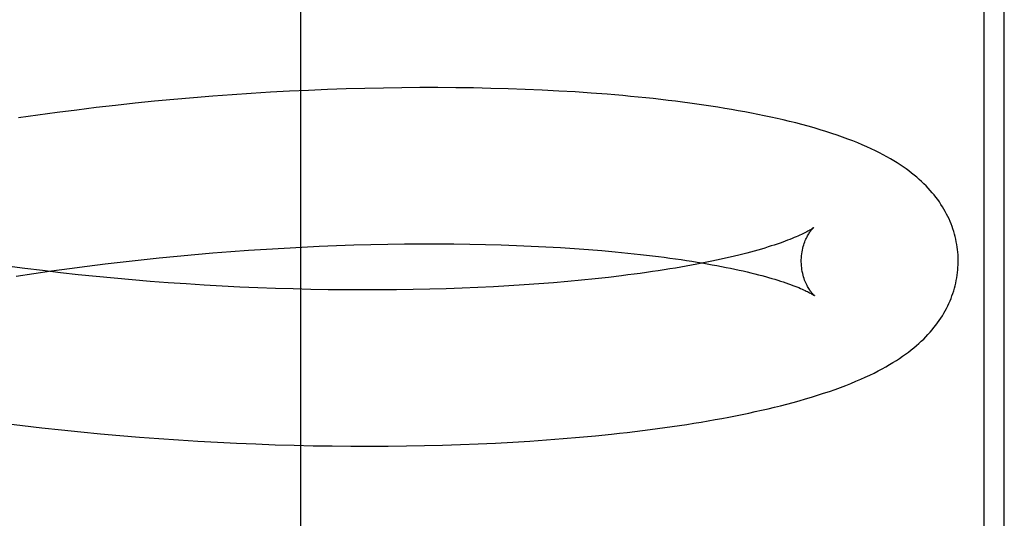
# Model space of a CAD drawing. Header units: inches. Extents: x 0 to 200, y 0 to 129.
# Tile 103 of 118: x 118.8396 to 118.9651, y 48.5281 to 48.5916. Entities that reach past the tile are written whole.
import ezdxf

# ---------------------------------------------------------------- set-up
doc = ezdxf.new("R2010")
doc.units = ezdxf.units.IN
doc.header["$LTSCALE"] = 11
doc.header["$MEASUREMENT"] = 0
doc.linetypes.add('HIDDEN', pattern=[0.2, 0.1, -0.1])
doc.layers.add('DEFAULT_2', color=8, linetype='HIDDEN')

msp = doc.modelspace()

# ---------------------------------------------------------------- linework, layer by layer
at = {"layer": 'DEFAULT_2', "color": 8, "linetype": 'HIDDEN'}
for p, q in [((118.8755, 48.43829), (118.8755, 48.81329)), ((118.96256, 48.81326), (118.96256, 48.43832)), ((118.96515, 48.44119), (118.96515, 48.81039)), ((118.87405, 48.58249), (118.87162, 48.58236)), ((118.87647, 48.5826), (118.87405, 48.58249)), ((118.87888, 48.5827), (118.87647, 48.5826)), ((118.88127, 48.58279), (118.87888, 48.5827)), ((118.88364, 48.58285), (118.88127, 48.58279)), ((118.886, 48.5829), (118.88364, 48.58285)), ((118.88834, 48.58294), (118.886, 48.5829)), ((118.89066, 48.58295), (118.88834, 48.58294)), ((118.89296, 48.58295), (118.89066, 48.58295)), ((118.89523, 48.58294), (118.89296, 48.58295)), ((118.89748, 48.58291), (118.89523, 48.58294)), ((118.89971, 48.58286), (118.89748, 48.58291)), ((118.90191, 48.5828), (118.89971, 48.58286)), ((118.90408, 48.58272), (118.90191, 48.5828)), ((118.90623, 48.58263), (118.90408, 48.58272)), ((118.90835, 48.58252), (118.90623, 48.58263)), ((118.91044, 48.5824), (118.90835, 48.58252)), ((118.85684, 48.58121), (118.85435, 48.58096)), ((118.85931, 48.58144), (118.85684, 48.58121)), ((118.86179, 48.58166), (118.85931, 48.58144)), ((118.86426, 48.58186), (118.86179, 48.58166)), ((118.86672, 48.58204), (118.86426, 48.58186)), ((118.86917, 48.58221), (118.86672, 48.58204)), ((118.87162, 48.58236), (118.86917, 48.58221)), ((118.91249, 48.58226), (118.91044, 48.5824)), ((118.84691, 48.5801), (118.84443, 48.57978)), ((118.84939, 48.58041), (118.84691, 48.5801)), ((118.85187, 48.58069), (118.84939, 48.58041)), ((118.85435, 48.58096), (118.85187, 48.58069)), ((118.84195, 48.57945), (118.83948, 48.5791)), ((118.84443, 48.57978), (118.84195, 48.57945)), ((118.86883, 48.56223), (118.8711, 48.56238)), ((118.8711, 48.56238), (118.87335, 48.56251)), ((118.87335, 48.56251), (118.87559, 48.56263)), ((118.87559, 48.56263), (118.87782, 48.56274)), ((118.87782, 48.56274), (118.88004, 48.56282)), ((118.88004, 48.56282), (118.88223, 48.5629)), ((118.88223, 48.5629), (118.88441, 48.56296)), ((118.88441, 48.56296), (118.88657, 48.563)), ((118.88657, 48.563), (118.88871, 48.56303)), ((118.88871, 48.56303), (118.89083, 48.56304)), ((118.89083, 48.56304), (118.89292, 48.56304)), ((118.89292, 48.56304), (118.89498, 48.56303)), ((118.89498, 48.56303), (118.89702, 48.563)), ((118.89702, 48.563), (118.89902, 48.56296)), ((118.89902, 48.56296), (118.901, 48.56291)), ((118.901, 48.56291), (118.90295, 48.56284)), ((118.90295, 48.56284), (118.90486, 48.56276)), ((118.90486, 48.56276), (118.90673, 48.56267)), ((118.90673, 48.56267), (118.90857, 48.56256)), ((118.90857, 48.56256), (118.91037, 48.56245)), ((118.91037, 48.56245), (118.91214, 48.56232)), ((118.91214, 48.56232), (118.91386, 48.56218)), ((118.85512, 48.56102), (118.85741, 48.56126)), ((118.85741, 48.56126), (118.8597, 48.56148)), ((118.8597, 48.56148), (118.86199, 48.56169)), ((118.86199, 48.56169), (118.86428, 48.56189)), ((118.86428, 48.56189), (118.86656, 48.56207)), ((118.86656, 48.56207), (118.86883, 48.56223)), ((118.84029, 48.55991), (118.83804, 48.5602)), ((118.84255, 48.55963), (118.84029, 48.55991)), ((118.84371, 48.55959), (118.84598, 48.5599)), ((118.84598, 48.5599), (118.84826, 48.56021)), ((118.84826, 48.56021), (118.85054, 48.56049)), ((118.85054, 48.56049), (118.85283, 48.56076)), ((118.85283, 48.56076), (118.85512, 48.56102)), ((118.83921, 48.55891), (118.84145, 48.55926)), ((118.84145, 48.55926), (118.84371, 48.55959)), ((118.84483, 48.55936), (118.84255, 48.55963)), ((118.8471, 48.55911), (118.84483, 48.55936)), ((118.84939, 48.55888), (118.8471, 48.55911)), ((118.85168, 48.55866), (118.84939, 48.55888)), ((118.85398, 48.55845), (118.85168, 48.55866)), ((118.91301, 48.55859), (118.91127, 48.55841)), ((118.91471, 48.55877), (118.91301, 48.55859)), ((118.91636, 48.55897), (118.91471, 48.55877)), ((118.85627, 48.55826), (118.85398, 48.55845)), ((118.85857, 48.55809), (118.85627, 48.55826)), ((118.86086, 48.55793), (118.85857, 48.55809)), ((118.86316, 48.55778), (118.86086, 48.55793)), ((118.86544, 48.55766), (118.86316, 48.55778)), ((118.86772, 48.55754), (118.86544, 48.55766)), ((118.86999, 48.55744), (118.86772, 48.55754)), ((118.87226, 48.55736), (118.86999, 48.55744)), ((118.87451, 48.55729), (118.87226, 48.55736)), ((118.89399, 48.55732), (118.89191, 48.55726)), ((118.89604, 48.55739), (118.89399, 48.55732)), ((118.89806, 48.55747), (118.89604, 48.55739)), ((118.90005, 48.55757), (118.89806, 48.55747)), ((118.90201, 48.55768), (118.90005, 48.55757)), ((118.90393, 48.5578), (118.90201, 48.55768)), ((118.90582, 48.55794), (118.90393, 48.5578)), ((118.90768, 48.55808), (118.90582, 48.55794)), ((118.9095, 48.55824), (118.90768, 48.55808)), ((118.91127, 48.55841), (118.9095, 48.55824)), ((118.87674, 48.55723), (118.87451, 48.55729)), ((118.87897, 48.55719), (118.87674, 48.55723)), ((118.88117, 48.55717), (118.87897, 48.55719)), ((118.88336, 48.55716), (118.88117, 48.55717)), ((118.88553, 48.55716), (118.88336, 48.55716)), ((118.88768, 48.55718), (118.88553, 48.55716)), ((118.88981, 48.55721), (118.88768, 48.55718)), ((118.89191, 48.55726), (118.88981, 48.55721)), ((118.83754, 48.54019), (118.84001, 48.53988)), ((118.84001, 48.53988), (118.84248, 48.53959)), ((118.84248, 48.53959), (118.84497, 48.53932)), ((118.84497, 48.53932), (118.84745, 48.53906)), ((118.84745, 48.53906), (118.84994, 48.53882)), ((118.84994, 48.53882), (118.85243, 48.5386)), ((118.85243, 48.5386), (118.85492, 48.5384)), ((118.91101, 48.53839), (118.91306, 48.53858)), ((118.91306, 48.53858), (118.91508, 48.53878)), ((118.85492, 48.5384), (118.8574, 48.53821)), ((118.8574, 48.53821), (118.85989, 48.53804)), ((118.85989, 48.53804), (118.86237, 48.53789)), ((118.86237, 48.53789), (118.86484, 48.53775)), ((118.86484, 48.53775), (118.8673, 48.53763)), ((118.8673, 48.53763), (118.86976, 48.53753)), ((118.86976, 48.53753), (118.87221, 48.53744)), ((118.87221, 48.53744), (118.87464, 48.53737)), ((118.87464, 48.53737), (118.87706, 48.53731)), ((118.87706, 48.53731), (118.87947, 48.53728)), ((118.87947, 48.53728), (118.88186, 48.53726)), ((118.88186, 48.53726), (118.88424, 48.53725)), ((118.88424, 48.53725), (118.8866, 48.53726)), ((118.8866, 48.53726), (118.88894, 48.53729)), ((118.88894, 48.53729), (118.89125, 48.53733)), ((118.89125, 48.53733), (118.89355, 48.53738)), ((118.89355, 48.53738), (118.89582, 48.53746)), ((118.89582, 48.53746), (118.89807, 48.53754)), ((118.89807, 48.53754), (118.9003, 48.53765)), ((118.9003, 48.53765), (118.9025, 48.53777)), ((118.9025, 48.53777), (118.90467, 48.5379)), ((118.90467, 48.5379), (118.90681, 48.53805)), ((118.90681, 48.53805), (118.90892, 48.53821)), ((118.90892, 48.53821), (118.91101, 48.53839))]:
    msp.add_line(p, q, dxfattribs=at)
for points in [[(118.95927, 48.56101), (118.95926, 48.56129), (118.95925, 48.56163), (118.95922, 48.56196), (118.95919, 48.5623), (118.95914, 48.56263), (118.95909, 48.56296), (118.95903, 48.5633), (118.95896, 48.56363), (118.95888, 48.56396), (118.9588, 48.56428), (118.9587, 48.56461), (118.9586, 48.56494), (118.95849, 48.56526), (118.95836, 48.56558), (118.95824, 48.5659), (118.9581, 48.56621), (118.95795, 48.56653), (118.95779, 48.56684), (118.95763, 48.56715), (118.95745, 48.56746), (118.95727, 48.56777), (118.95707, 48.56807), (118.95687, 48.56838), (118.95666, 48.56868), (118.95644, 48.56897), (118.95621, 48.56927), (118.95596, 48.56956), (118.95571, 48.56985), (118.95545, 48.57014), (118.95518, 48.57042), (118.9549, 48.5707), (118.95461, 48.57098), (118.95431, 48.57126), (118.954, 48.57153), (118.95368, 48.5718), (118.95334, 48.57207), (118.953, 48.57233), (118.95264, 48.5726), (118.95227, 48.57286), (118.95188, 48.57312), (118.95148, 48.57337), (118.95107, 48.57363), (118.95063, 48.57389), (118.95018, 48.57414), (118.94971, 48.5744), (118.94922, 48.57465), (118.94871, 48.57491), (118.94818, 48.57516), (118.94763, 48.57541), (118.94705, 48.57566), (118.94646, 48.57591), (118.94584, 48.57616), (118.9452, 48.5764), (118.94454, 48.57664), (118.94386, 48.57688), (118.94315, 48.57712), (118.94242, 48.57735), (118.94168, 48.57758), (118.94092, 48.57781), (118.94014, 48.57803), (118.93936, 48.57824), (118.93857, 48.57845), (118.93777, 48.57864), (118.93698, 48.57883), (118.93618, 48.57902), (118.93537, 48.5792), (118.93456, 48.57937), (118.93374, 48.57954), (118.93292, 48.5797), (118.93208, 48.57986), (118.93123, 48.58001), (118.93038, 48.58016), (118.92951, 48.58031), (118.92864, 48.58045), (118.92776, 48.58059), (118.92687, 48.58072), (118.92597, 48.58085), (118.92506, 48.58098), (118.92415, 48.5811), (118.92322, 48.58122), (118.92229, 48.58133), (118.92135, 48.58144), (118.9204, 48.58155), (118.91944, 48.58165), (118.91847, 48.58175), (118.91749, 48.58184), (118.91651, 48.58193), (118.91552, 48.58202), (118.91452, 48.5821), (118.91249, 48.58226)], [(118.94086, 48.56512), (118.94085, 48.56511), (118.94083, 48.5651), (118.94081, 48.56508), (118.94077, 48.56505), (118.94072, 48.56502), (118.94067, 48.56498), (118.9406, 48.56494), (118.94053, 48.56489), (118.94044, 48.56484), (118.94034, 48.56478), (118.94022, 48.56471), (118.9401, 48.56464), (118.93996, 48.56457), (118.93981, 48.56449), (118.93965, 48.56441), (118.93947, 48.56432), (118.93928, 48.56423), (118.93907, 48.56413), (118.93885, 48.56403), (118.93862, 48.56393), (118.93837, 48.56383), (118.93811, 48.56372), (118.93783, 48.56361), (118.93753, 48.56349), (118.93722, 48.56338), (118.9369, 48.56326), (118.93656, 48.56314), (118.9362, 48.56302), (118.93583, 48.56289), (118.93544, 48.56277), (118.93504, 48.56264), (118.93462, 48.56251), (118.93419, 48.56238), (118.93375, 48.56225), (118.93328, 48.56212), (118.93281, 48.56199), (118.93231, 48.56186), (118.93181, 48.56173), (118.93129, 48.5616), (118.93075, 48.56147), (118.9302, 48.56134), (118.92963, 48.56121), (118.92905, 48.56108), (118.92846, 48.56095), (118.92785, 48.56083), (118.92723, 48.5607), (118.9266, 48.56057), (118.92595, 48.56045), (118.92529, 48.56033), (118.92461, 48.5602), (118.92392, 48.56008), (118.92322, 48.55996), (118.92251, 48.55985), (118.92178, 48.55973), (118.92104, 48.55962), (118.92029, 48.5595), (118.91953, 48.55939), (118.91875, 48.55928), (118.91797, 48.55918), (118.91717, 48.55907), (118.91636, 48.55897)], [(118.93927, 48.56075), (118.93927, 48.561), (118.93928, 48.56126), (118.9393, 48.56152), (118.93933, 48.56177), (118.93937, 48.56202), (118.93941, 48.56225), (118.93946, 48.56248), (118.93952, 48.5627), (118.93958, 48.56291), (118.93965, 48.5631), (118.93971, 48.56329), (118.93978, 48.56346), (118.93985, 48.56363), (118.93993, 48.56378), (118.94, 48.56393), (118.94007, 48.56407), (118.94014, 48.56419), (118.94022, 48.56431), (118.94028, 48.56442), (118.94035, 48.56452), (118.94042, 48.56461), (118.94048, 48.56469), (118.94054, 48.56477), (118.94059, 48.56484), (118.94064, 48.5649), (118.94069, 48.56495), (118.94073, 48.56499), (118.94077, 48.56503), (118.9408, 48.56506), (118.94083, 48.56509), (118.94084, 48.56511), (118.94086, 48.56512), (118.94086, 48.56512)], [(118.91386, 48.56218), (118.91553, 48.56203), (118.91636, 48.56195), (118.91717, 48.56187), (118.91797, 48.56178), (118.91876, 48.5617), (118.91953, 48.56161), (118.9203, 48.56152), (118.92105, 48.56142), (118.92179, 48.56133), (118.92252, 48.56123), (118.92324, 48.56113), (118.92394, 48.56103), (118.92463, 48.56092), (118.92531, 48.56082), (118.92598, 48.56071), (118.92663, 48.5606), (118.92726, 48.56049), (118.92789, 48.56038), (118.9285, 48.56027), (118.92909, 48.56016), (118.92968, 48.56004), (118.93024, 48.55993), (118.9308, 48.55981), (118.93134, 48.55969), (118.93186, 48.55958), (118.93237, 48.55946), (118.93286, 48.55934), (118.93334, 48.55922), (118.93381, 48.55911), (118.93426, 48.55899), (118.93469, 48.55887), (118.93511, 48.55875), (118.93552, 48.55864), (118.9359, 48.55852), (118.93628, 48.55841), (118.93664, 48.55829), (118.93698, 48.55818), (118.93731, 48.55807), (118.93762, 48.55796), (118.93791, 48.55786), (118.9382, 48.55775), (118.93846, 48.55765), (118.93871, 48.55755), (118.93895, 48.55746), (118.93917, 48.55736), (118.93938, 48.55727), (118.93957, 48.55719), (118.93975, 48.5571), (118.93991, 48.55703), (118.94007, 48.55695), (118.9402, 48.55688), (118.94033, 48.55681), (118.94044, 48.55675), (118.94055, 48.5567), (118.94063, 48.55664), (118.94071, 48.5566), (118.94078, 48.55656), (118.94084, 48.55652), (118.94088, 48.55649), (118.94092, 48.55646), (118.94094, 48.55644), (118.94095, 48.55644)], [(118.91508, 48.53878), (118.91608, 48.53889), (118.91707, 48.539), (118.91805, 48.53912), (118.91902, 48.53924), (118.91999, 48.53936), (118.92094, 48.53949), (118.92189, 48.53962), (118.92283, 48.53975), (118.92376, 48.53989), (118.92468, 48.54003), (118.92559, 48.54017), (118.92649, 48.54032), (118.92739, 48.54048), (118.92828, 48.54063), (118.92915, 48.54079), (118.93002, 48.54096), (118.93088, 48.54112), (118.93173, 48.5413), (118.93257, 48.54147), (118.9334, 48.54165), (118.93422, 48.54183), (118.93503, 48.54202), (118.93584, 48.54222), (118.93664, 48.54241), (118.93744, 48.54262), (118.93823, 48.54283), (118.93902, 48.54305), (118.9398, 48.54327), (118.94058, 48.54351), (118.94135, 48.54375), (118.94211, 48.54399), (118.94285, 48.54424), (118.94357, 48.54449), (118.94427, 48.54474), (118.94495, 48.545), (118.9456, 48.54526), (118.94623, 48.54552), (118.94684, 48.54578), (118.94743, 48.54605), (118.94799, 48.54631), (118.94854, 48.54657), (118.94906, 48.54684), (118.94957, 48.54711), (118.95005, 48.54737), (118.95052, 48.54764), (118.95096, 48.54791), (118.95139, 48.54818), (118.9518, 48.54844), (118.95219, 48.54871), (118.95257, 48.54898), (118.95294, 48.54925), (118.95329, 48.54952), (118.95363, 48.5498), (118.95395, 48.55007), (118.95427, 48.55035), (118.95457, 48.55063), (118.95487, 48.55091), (118.95515, 48.5512), (118.95542, 48.55149), (118.95568, 48.55178), (118.95594, 48.55207), (118.95618, 48.55237), (118.95641, 48.55266), (118.95664, 48.55297), (118.95685, 48.55327), (118.95706, 48.55357), (118.95725, 48.55388), (118.95744, 48.55419), (118.95761, 48.5545), (118.95778, 48.55482), (118.95794, 48.55513), (118.95809, 48.55545), (118.95823, 48.55577), (118.95836, 48.55609), (118.95848, 48.55641), (118.95859, 48.55673), (118.9587, 48.55706), (118.95879, 48.55738), (118.95888, 48.55771), (118.95896, 48.55804), (118.95903, 48.55837), (118.95909, 48.55871), (118.95914, 48.55904), (118.95918, 48.55937), (118.95922, 48.55971), (118.95924, 48.56004), (118.95926, 48.56038), (118.95927, 48.56072), (118.95927, 48.56101)], [(118.94095, 48.55644), (118.94096, 48.55643), (118.94097, 48.55642), (118.94097, 48.55643), (118.94095, 48.55644), (118.94093, 48.55646), (118.94091, 48.55648), (118.94087, 48.55651), (118.94084, 48.55655), (118.94079, 48.5566), (118.94074, 48.55665), (118.94069, 48.55671), (118.94063, 48.55677), (118.94057, 48.55685), (118.94051, 48.55693), (118.94044, 48.55702), (118.94037, 48.55712), (118.9403, 48.55723), (118.94023, 48.55734), (118.94015, 48.55747), (118.94008, 48.5576), (118.94, 48.55775), (118.93992, 48.5579), (118.93985, 48.55807), (118.93977, 48.55824), (118.9397, 48.55843), (118.93963, 48.55862), (118.93956, 48.55883), (118.9395, 48.55905), (118.93945, 48.55927), (118.9394, 48.5595), (118.93935, 48.55975), (118.93932, 48.56), (118.93929, 48.56025), (118.93928, 48.56051), (118.93927, 48.56075)]]:
    msp.add_lwpolyline(points, dxfattribs=at)

doc.saveas('drawing.dxf')
